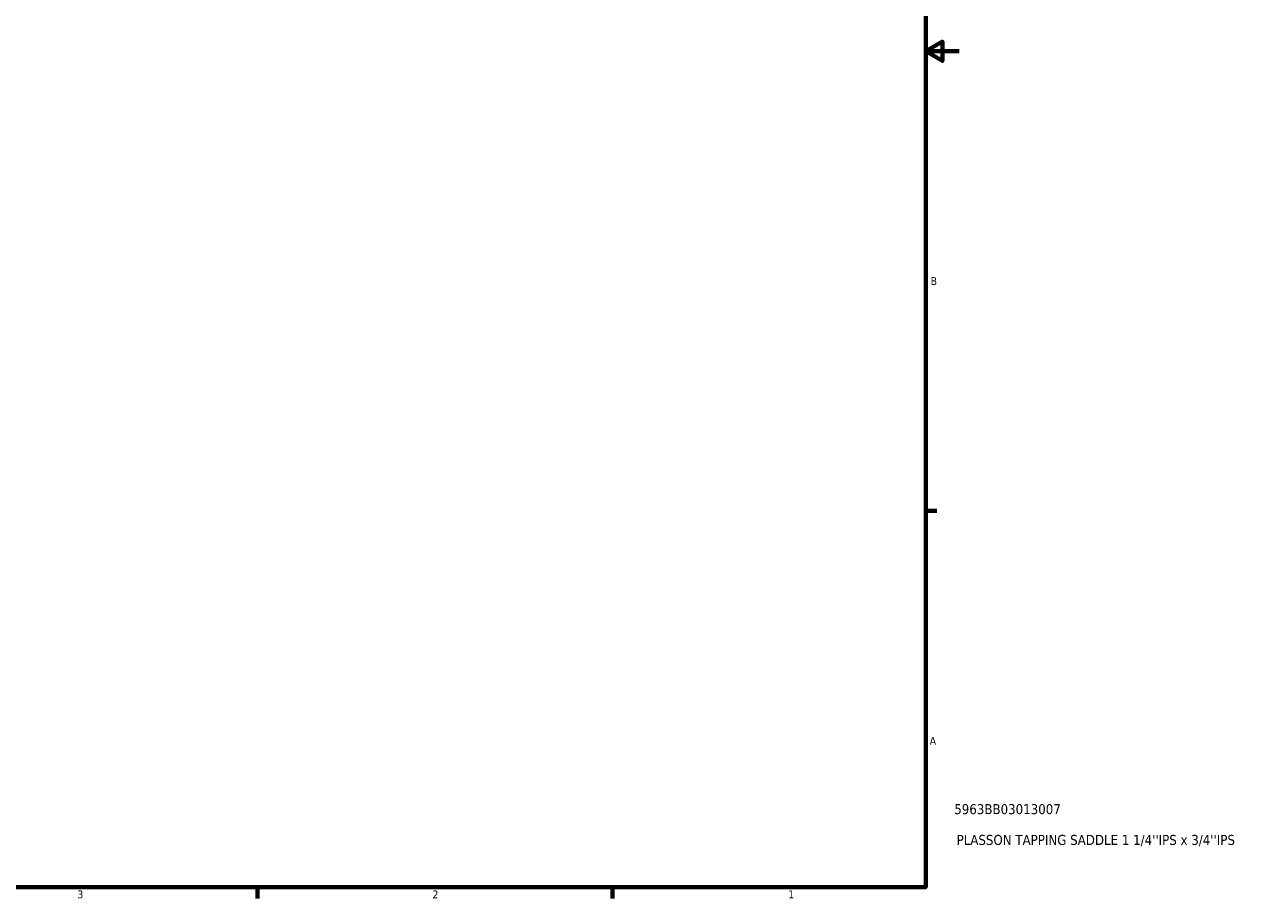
# Model space of a CAD drawing. Header units: inches. Extents: x 0.1 to 45.3, y 0.1 to 44.6.
# Tile 4 of 6: x 22.7 to 37.4, y 0.9 to 11.3. Entities that reach past the tile are written whole.
import ezdxf

# ---------------------------------------------------------------- set-up
doc = ezdxf.new("R2010")
doc.units = ezdxf.units.IN
doc.header["$MEASUREMENT"] = 0
doc.layers.add('Border (ANSI)', color=7, linetype='Continuous', lineweight=70)
doc.layers.add('Title (ANSI)', color=7, linetype='Continuous', lineweight=50)
doc.styles.add('Note Text (ANSI)', font='tahoma.ttf')
doc.styles.add('Text Style29', font='tahoma.ttf')

# ---------------------------------------------------------------- blocks, each defined once
blk = doc.blocks.new('Borders Default Border')
at = {"layer": 'Border (ANSI)'}
for p, q in [((33.5, 5.5), (33.634, 5.5)), ((25.5, 1), (25.5, 0.866)), ((29.75, 1), (29.75, 0.866))]:
    blk.add_line(p, q, dxfattribs=at)
at = {"layer": 'Border (ANSI)', "flags": 128}
for points in [[(0.5, 1), (0.5, 21), (33.5, 21), (33.5, 1), (0.5, 1)], [(33.9, 11), (33.5, 11), (33.7, 11.115), (33.7, 10.885), (33.5, 11)]]:
    blk.add_lwpolyline(points, dxfattribs=at)
at = {"layer": 'Border (ANSI)', "color": 5, "true_color": 0x0000ff, "char_height": 0.0945, "attachment_point": 7, "style": 'Note Text (ANSI)'}
for s, insert in [('B', (33.558, 8.203)), ('A', (33.547, 2.703)), ('3', (23.346, 0.864)), ('2', (27.596, 0.866)), ('1', (31.854, 0.866))]:
    blk.add_mtext(s, dxfattribs=dict(at, insert=insert))
blk = doc.blocks.new('Title Blocks ANSI - Large')
at = {"layer": 'Title (ANSI)', "color": 5, "true_color": 0x0000ff, "style": 'Text Style29'}
for tag, p in [('PART_NUMBER_001', (0.341, 0.873)), ('DESCRIPTION_001', (0.369, 0.505))]:
    blk.add_attdef(tag, p, '', height=0.12, dxfattribs=at)

msp = doc.modelspace()

# ---------------------------------------------------------------- block references
msp.add_blockref('Borders Default Border', (0, 0))
msp.add_blockref('Title Blocks ANSI - Large', (33.5, 1)).add_auto_attribs({'PART_NUMBER_001': '5963BB03013007', 'DESCRIPTION_001': "PLASSON TAPPING SADDLE 1 1/4''IPS x 3/4''IPS"})

doc.saveas('drawing.dxf')
